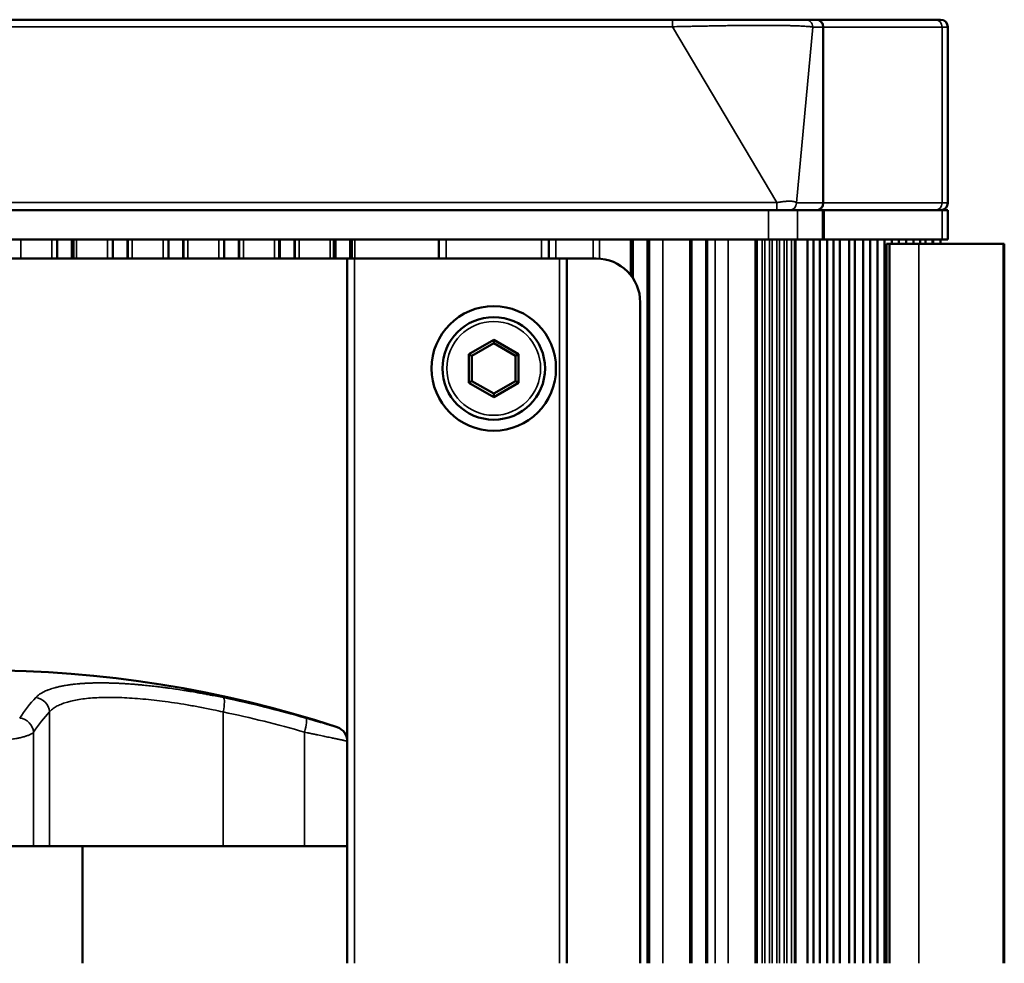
# Paper-space layout 'Sheet_1' of a CAD drawing. Header units: millimetres. Extents: x 0 to 118, y 0 to 118.
# Tile 159 of 206: x 60.88 to 63.53, y 44.25 to 46.79. Entities that reach past the tile are written whole.
import ezdxf

# ---------------------------------------------------------------- set-up
doc = ezdxf.new("R2010")
doc.units = ezdxf.units.MM
doc.layers.add('Visible (ANSI)', color=7, linetype='Continuous', lineweight=50)
doc.layers.add('Visible Narrow (ANSI)', color=7, linetype='Continuous', lineweight=35)

psp = doc.layouts.new('Sheet_1')

# ---------------------------------------------------------------- linework, layer by layer
at = {"layer": 'Visible (ANSI)'}
for p, q in [((58.94361, 46.78555), (62.63619, 46.78555)), ((63.0211, 46.78555), (62.99345, 46.78555)), ((63.0211, 46.78555), (63.02289, 46.78555)), ((63.34148, 46.78555), (63.02289, 46.78555)), ((63.34148, 46.78555), (63.35653, 46.78555)), ((63.37621, 46.76587), (63.37621, 46.29343)), ((58.66104, 46.27374), (62.89454, 46.27374)), ((62.89454, 46.27374), (62.97249, 46.27374)), ((63.03913, 46.27374), (62.97249, 46.27374)), ((63.03913, 46.27374), (63.04371, 46.27374)), ((63.36101, 46.27374), (63.04371, 46.27374)), ((63.36101, 46.27374), (63.37621, 46.27374)), ((63.37621, 46.27374), (63.37621, 46.195)), ((58.66104, 46.195), (62.89454, 46.195)), ((60.98233, 46.195), (60.98234, 46.14382)), ((60.98251, 46.14382), (60.98251, 46.195)), ((61.02188, 46.14382), (61.02188, 46.195)), ((61.02236, 46.195), (61.02236, 46.14382)), ((61.0224, 46.14382), (61.0224, 46.195)), ((61.02632, 46.14382), (61.02632, 46.195)), ((61.02656, 46.14382), (61.02656, 46.195)), ((61.13194, 46.195), (61.13194, 46.14382)), ((61.13212, 46.14382), (61.13212, 46.195)), ((61.17149, 46.14382), (61.17149, 46.195)), ((61.17197, 46.195), (61.17197, 46.14382)), ((61.17201, 46.14382), (61.17201, 46.195)), ((61.28155, 46.195), (61.28155, 46.14382)), ((61.28172, 46.14382), (61.28172, 46.195)), ((61.32109, 46.14382), (61.32109, 46.195)), ((61.32158, 46.195), (61.32158, 46.14382)), ((61.32161, 46.14382), (61.32162, 46.195)), ((61.43115, 46.195), (61.43116, 46.14382)), ((61.43133, 46.14382), (61.43133, 46.195)), ((61.4707, 46.14382), (61.4707, 46.195)), ((61.47118, 46.195), (61.47118, 46.14382)), ((61.47122, 46.14382), (61.47122, 46.195)), ((61.57897, 46.195), (61.57897, 46.14382)), ((61.58076, 46.195), (61.58076, 46.14382)), ((61.58094, 46.14382), (61.58094, 46.195)), ((61.62031, 46.14382), (61.62031, 46.195)), ((61.62047, 46.14382), (61.62047, 46.195)), ((61.62083, 46.14382), (61.62083, 46.195)), ((61.72598, 46.195), (61.72598, 46.14382)), ((61.72621, 46.195), (61.72621, 46.14382)), ((61.72645, 46.195), (61.72645, 46.14382)), ((61.72669, 46.195), (61.72669, 46.14382)), ((61.72692, 46.195), (61.72692, 46.14382)), ((61.72716, 46.195), (61.72716, 46.14382)), ((61.72739, 46.195), (61.72739, 46.14382)), ((61.72763, 46.195), (61.72763, 46.14382)), ((61.72787, 46.195), (61.72787, 46.14382)), ((61.7281, 46.195), (61.7281, 46.14382)), ((61.72834, 46.195), (61.72834, 46.14382)), ((61.72857, 46.195), (61.72857, 46.14382)), ((61.72881, 46.195), (61.72881, 46.14382)), ((61.72905, 46.195), (61.72905, 46.14382)), ((61.72928, 46.195), (61.72928, 46.14382)), ((61.73054, 46.14382), (61.73054, 46.195)), ((61.76991, 46.14382), (61.76991, 46.195)), ((61.77039, 46.14382), (61.77039, 46.195)), ((61.77152, 46.195), (61.77152, 46.14382)), ((61.77175, 46.195), (61.77175, 46.14382)), ((61.77199, 46.195), (61.77199, 46.14382)), ((61.77222, 46.195), (61.77222, 46.14382)), ((61.77246, 46.195), (61.77246, 46.14382)), ((61.7727, 46.195), (61.7727, 46.14382)), ((61.77293, 46.195), (61.77293, 46.14382)), ((61.77317, 46.195), (61.77317, 46.14382)), ((61.77341, 46.195), (61.77341, 46.14382)), ((61.77364, 46.195), (61.77364, 46.14382)), ((61.77388, 46.195), (61.77388, 46.14382)), ((61.77412, 46.195), (61.77412, 46.14382)), ((61.77435, 46.195), (61.77435, 46.14382)), ((61.77459, 46.195), (61.77459, 46.14382)), ((62.0081, 46.14382), (62.0081, 46.195)), ((62.30338, 46.195), (62.30338, 46.14382)), ((62.52508, 46.195), (62.52508, 46.09756)), ((62.52531, 46.195), (62.52531, 46.09725)), ((62.52555, 46.195), (62.52555, 46.09693)), ((62.52579, 46.195), (62.52579, 46.09662)), ((62.52602, 46.195), (62.52602, 46.09631)), ((62.52626, 46.195), (62.52626, 46.09599)), ((62.5265, 46.195), (62.5265, 46.09567)), ((62.52673, 46.195), (62.52673, 46.09534)), ((62.52697, 46.195), (62.52697, 46.09502)), ((62.5272, 46.195), (62.5272, 46.09469)), ((62.52744, 46.195), (62.52744, 46.09436)), ((62.52768, 46.195), (62.52768, 46.09403)), ((62.52791, 46.195), (62.52791, 46.0937)), ((62.52815, 46.195), (62.52815, 46.09336)), ((62.52927, 46.195), (62.52927, 46.09173)), ((62.52976, 46.195), (62.52976, 46.091)), ((62.56913, 46.195), (62.56913, 44.25012)), ((62.57038, 46.195), (62.57038, 44.25012)), ((62.57061, 46.195), (62.57061, 44.25012)), ((62.57085, 46.195), (62.57085, 44.25012)), ((62.57109, 46.195), (62.57109, 44.25012)), ((62.57133, 46.195), (62.57133, 44.25012)), ((62.57156, 46.195), (62.57156, 44.25012)), ((62.5718, 46.195), (62.5718, 44.25012)), ((62.57203, 46.195), (62.57203, 44.25012)), ((62.57227, 46.195), (62.57227, 44.25012)), ((62.57251, 46.195), (62.57251, 44.25012)), ((62.57274, 46.195), (62.57274, 44.25012)), ((62.57298, 46.195), (62.57298, 44.25012)), ((62.57321, 46.195), (62.57321, 44.25012)), ((62.57345, 46.195), (62.57345, 44.25012)), ((62.57369, 46.195), (62.57369, 44.25012)), ((62.68327, 46.195), (62.68327, 44.25012)), ((62.6835, 46.195), (62.6835, 44.25012)), ((62.68374, 46.195), (62.68374, 44.25012)), ((62.68398, 46.195), (62.68398, 44.25012)), ((62.68421, 46.195), (62.68421, 44.25012)), ((62.68445, 46.195), (62.68445, 44.25012)), ((62.68468, 46.195), (62.68468, 44.25012)), ((62.68492, 46.195), (62.68492, 44.25012)), ((62.68516, 46.195), (62.68516, 44.25012)), ((62.68539, 46.195), (62.68539, 44.25012)), ((62.68563, 46.195), (62.68563, 44.25012)), ((62.68675, 46.195), (62.68675, 44.25012)), ((62.68724, 46.195), (62.68724, 44.25012)), ((62.72661, 46.195), (62.72661, 44.25012)), ((62.72786, 46.195), (62.72786, 44.25012)), ((62.72809, 46.195), (62.72809, 44.25012)), ((62.72833, 46.195), (62.72833, 44.25012)), ((62.72857, 46.195), (62.72857, 44.25012)), ((62.72881, 46.195), (62.72881, 44.25012)), ((62.72904, 46.195), (62.72904, 44.25012)), ((62.72928, 46.195), (62.72928, 44.25012)), ((62.72952, 46.195), (62.72952, 44.25012)), ((62.72975, 46.195), (62.72975, 44.25012)), ((62.85923, 44.25012), (62.85923, 46.195)), ((62.86282, 44.25012), (62.86282, 46.195)), ((62.97249, 46.195), (62.89454, 46.195)), ((62.97249, 46.195), (63.03913, 46.195)), ((62.99858, 44.25012), (62.99858, 46.195)), ((63.0155, 44.25012), (63.0155, 46.195)), ((63.03242, 44.25012), (63.03242, 46.195)), ((63.04371, 46.195), (63.03913, 46.195)), ((63.04371, 46.195), (63.36101, 46.195)), ((63.05176, 44.25012), (63.05176, 46.195)), ((63.06868, 44.25012), (63.06868, 46.195)), ((63.08558, 44.25012), (63.08558, 46.195)), ((63.11068, 44.25012), (63.11068, 46.195)), ((63.1264, 44.25012), (63.1264, 46.195)), ((63.14841, 44.25012), (63.14841, 46.195)), ((63.16767, 44.25012), (63.16767, 46.195)), ((63.18701, 44.25012), (63.18701, 46.195)), ((63.20618, 44.25012), (63.20618, 46.195)), ((63.21107, 46.18319), (63.21942, 46.18319)), ((63.21107, 44.25012), (63.21107, 46.18319)), ((63.21942, 46.18319), (63.29787, 46.18319)), ((63.21942, 44.25012), (63.21942, 46.18319)), ((63.22543, 46.18319), (63.22543, 46.195)), ((63.24468, 46.18319), (63.24468, 46.195)), ((63.26433, 46.18319), (63.26433, 46.195)), ((63.28398, 46.18319), (63.28398, 46.195)), ((63.52506, 46.18319), (63.29787, 46.18319)), ((63.30205, 46.18319), (63.30205, 46.195)), ((63.31579, 46.18319), (63.31579, 46.195)), ((63.33495, 46.18319), (63.33495, 46.195)), ((63.33645, 46.18319), (63.33645, 46.195)), ((63.35653, 46.18319), (63.35653, 46.195)), ((63.37621, 46.195), (63.36101, 46.195)), ((63.52506, 46.18319), (63.52799, 46.18319)), ((63.52799, 46.18319), (63.52799, 44.25012)), ((61.76204, 46.14382), (59.79354, 46.14382)), ((61.76204, 46.14382), (61.78172, 46.14382)), ((61.76204, 44.84703), (61.76204, 46.14382)), ((62.33291, 46.14382), (61.78172, 46.14382)), ((62.33291, 46.14382), (62.35259, 46.14382)), ((62.43133, 46.14382), (62.35259, 46.14382)), ((62.35259, 46.14382), (62.35259, 44.25012)), ((62.54944, 44.25012), (62.54944, 46.02571)), ((62.15574, 45.92535), (62.08922, 45.88695)), ((62.15574, 45.91626), (62.0971, 45.8824)), ((62.22226, 45.88695), (62.15574, 45.92535)), ((62.15574, 45.92535), (62.15574, 45.91626)), ((62.21438, 45.8824), (62.15574, 45.91626)), ((62.08922, 45.88695), (62.08922, 45.81014)), ((62.08922, 45.88695), (62.0971, 45.8824)), ((62.0971, 45.8824), (62.0971, 45.81469)), ((62.22226, 45.88695), (62.21438, 45.8824)), ((62.21438, 45.81469), (62.21438, 45.8824)), ((62.22226, 45.81014), (62.22226, 45.88695)), ((62.08922, 45.81014), (62.0971, 45.81469)), ((62.08922, 45.81014), (62.15574, 45.77174)), ((62.0971, 45.81469), (62.15574, 45.78083)), ((62.15574, 45.78083), (62.21438, 45.81469)), ((62.15574, 45.77174), (62.22226, 45.81014)), ((62.22226, 45.81014), (62.21438, 45.81469)), ((62.15574, 45.77174), (62.15574, 45.78083)), ((61.76204, 44.84703), (61.76204, 44.56508)), ((60.91893, 44.56508), (60.78012, 44.56508)), ((60.91893, 44.56508), (60.96138, 44.56508)), ((60.96138, 44.56508), (61.4286, 44.56508)), ((61.05055, 44.25012), (61.05055, 44.56508)), ((61.4286, 44.56508), (61.64731, 44.56508)), ((61.76204, 44.56508), (61.64731, 44.56508)), ((61.76204, 44.25012), (61.76204, 44.56508)), ((61.76204, 44.56508), (61.76204, 44.56508))]:
    psp.add_line(p, q, dxfattribs=at)
for radius in [0.16732, 0.1378]:
    psp.add_circle((62.15574, 45.84855), radius, dxfattribs=at)
for centre, radius, start, end in [((63.35653, 46.76587), 0.01969, 0, 90), ((63.35653, 46.29343), 0.01969, 270, 0), ((62.43133, 46.02571), 0.11811, 0, 90), ((60.77779, 41.96867), 3.06885, 71.82648, 108.17352), ((61.72267, 44.84703), 0.03937, 0, 71.82648)]:
    psp.add_arc(centre, radius, start, end, dxfattribs=at)
psp.add_open_spline([(62.99345, 46.78555), (62.99194, 46.78555), (62.9901, 46.78555), (62.98553, 46.78555), (62.98272, 46.78555), (62.97585, 46.78555), (62.97168, 46.78555), (62.96375, 46.78555), (62.96032, 46.78555), (62.95408, 46.78555), (62.95142, 46.78555), (62.94278, 46.78555), (62.93636, 46.78555), (62.92734, 46.78555), (62.92524, 46.78555), (62.92288, 46.78555), (62.92265, 46.78555), (62.91283, 46.78555), (62.90228, 46.78555), (62.88938, 46.78555), (62.88791, 46.78555), (62.88403, 46.78555), (62.88161, 46.78555), (62.86931, 46.78555), (62.85891, 46.78555), (62.84626, 46.78555), (62.84448, 46.78555), (62.83723, 46.78555), (62.83166, 46.78555), (62.81682, 46.78555), (62.80737, 46.78555), (62.78738, 46.78555), (62.7768, 46.78555), (62.76121, 46.78555), (62.75633, 46.78555), (62.73563, 46.78555), (62.7195, 46.78555), (62.7015, 46.78555), (62.69979, 46.78555), (62.68027, 46.78555), (62.66227, 46.78555), (62.64157, 46.78555), (62.63888, 46.78555), (62.63619, 46.78555)], degree=3, knots=[0.00000004, 0.00000004, 0.00000004, 0.00000004, 0.06063935, 0.06063935, 0.12705172, 0.12705172, 0.20084857, 0.20084857, 0.25, 0.25, 0.28370271, 0.28370271, 0.35431869, 0.35431869, 0.375, 0.375, 0.37718303, 0.37718303, 0.46934537, 0.46934537, 0.48111036, 0.48111036, 0.5, 0.5, 0.57544157, 0.57544157, 0.58770338, 0.58770338, 0.625, 0.625, 0.68538178, 0.68538178, 0.75, 0.75, 0.7790932, 0.7790932, 0.87273145, 0.87273145, 0.88255863, 0.88255863, 0.98473627, 0.98473627, 1, 1, 1, 1], dxfattribs=at)
at = {"layer": 'Visible Narrow (ANSI)'}
for p, q in [((62.63619, 46.76656), (58.94361, 46.76656)), ((62.63619, 46.78555), (62.63619, 46.76656)), ((62.63619, 46.76656), (62.91668, 46.29411)), ((62.96957, 46.29343), (63.01294, 46.76587)), ((63.04059, 46.76587), (63.01294, 46.76587)), ((63.04059, 46.76587), (63.04242, 46.76587)), ((63.04059, 46.29343), (63.04059, 46.76587)), ((63.04242, 46.76587), (63.04242, 46.29343)), ((63.36101, 46.76587), (63.04242, 46.76587)), ((63.36101, 46.76587), (63.37621, 46.76587)), ((63.36101, 46.29343), (63.36101, 46.76587)), ((58.64057, 46.29411), (62.91668, 46.29411)), ((62.91668, 46.29411), (62.91668, 46.27374)), ((62.96957, 46.29343), (63.04059, 46.29343)), ((63.04242, 46.29343), (63.04059, 46.29343)), ((63.04242, 46.29343), (63.36101, 46.29343)), ((63.37621, 46.29343), (63.36101, 46.29343)), ((62.89454, 46.195), (62.89454, 46.27374)), ((62.97249, 46.27374), (62.97249, 46.195)), ((63.03913, 46.195), (63.03913, 46.27374)), ((63.04371, 46.27374), (63.04371, 46.195)), ((63.36101, 46.195), (63.36101, 46.27374)), ((60.88451, 46.195), (60.88451, 46.14382)), ((60.96841, 46.14382), (60.96841, 46.195)), ((61.03411, 46.195), (61.03411, 46.14382)), ((61.11802, 46.14382), (61.11802, 46.195)), ((61.18372, 46.195), (61.18372, 46.14382)), ((61.26762, 46.14382), (61.26762, 46.195)), ((61.33332, 46.195), (61.33332, 46.14382)), ((61.41723, 46.14382), (61.41723, 46.195)), ((61.48293, 46.195), (61.48293, 46.14382)), ((61.56684, 46.14382), (61.56684, 46.195)), ((61.63254, 46.195), (61.63254, 46.14382)), ((61.71644, 46.14382), (61.71644, 46.195)), ((61.78214, 46.195), (61.78214, 46.14382)), ((62.02779, 46.195), (62.02779, 46.14382)), ((62.28369, 46.14382), (62.28369, 46.195)), ((62.32306, 46.195), (62.32306, 46.14382)), ((62.42283, 46.14382), (62.42283, 46.195)), ((62.4399, 46.195), (62.4399, 46.14351)), ((62.52312, 46.10004), (62.52312, 46.195)), ((62.60977, 46.195), (62.60977, 44.25012)), ((62.75113, 46.195), (62.75113, 44.25012)), ((62.78574, 44.25012), (62.78574, 46.195)), ((62.87705, 44.25012), (62.87705, 46.195)), ((62.884, 46.195), (62.884, 44.25012)), ((62.89691, 44.25012), (62.89691, 46.195)), ((62.90385, 46.195), (62.90385, 44.25012)), ((62.91648, 44.25012), (62.91648, 46.195)), ((62.92343, 46.195), (62.92343, 44.25012)), ((62.93627, 44.25012), (62.93627, 46.195)), ((62.94323, 46.195), (62.94323, 44.25012)), ((62.9558, 44.25012), (62.9558, 46.195)), ((62.96387, 46.195), (62.96387, 44.25012)), ((62.96754, 44.25012), (62.96754, 46.195)), ((63.29787, 46.18319), (63.29787, 44.25012)), ((63.52506, 44.25012), (63.52506, 46.18319)), ((61.78172, 46.14382), (61.78172, 44.25012)), ((62.33291, 44.25012), (62.33291, 46.14382)), ((60.96138, 44.56508), (60.96138, 44.92551)), ((61.4286, 44.92551), (61.4286, 44.56508)), ((61.73495, 44.88444), (61.73495, 44.88444)), ((60.91893, 44.87111), (60.91893, 44.56508)), ((61.64731, 44.56508), (61.64731, 44.87111)), ((61.76204, 44.56508), (61.76204, 44.84703)), ((61.76204, 44.84703), (61.76204, 44.84703))]:
    psp.add_line(p, q, dxfattribs=at)
psp.add_circle((62.15574, 45.84855), 0.12598, dxfattribs=at)
for centre, major_axis, ratio, start_param, end_param in [((62.99345, 46.76587), (0, 0.01969), 0.9899495, 4.7123888, 6.2831853), ((63.0211, 46.76587), (0, 0.01969), 0.9899495, 4.712389, 6.2831853), ((63.02289, 46.76587), (0, 0.01969), 0.9922779, 4.712389, 6.2831853), ((63.34148, 46.76587), (0, 0.01969), 0.9922779, 4.712389, 6.2831853), ((62.95008, 46.29343), (0, -0.01969), 0.9899495, 0, 1.5707963), ((63.0211, 46.29343), (0, -0.01969), 0.9899495, 0, 1.5707963), ((63.02289, 46.29343), (0, -0.01969), 0.9922779, 0, 1.5707963), ((63.34148, 46.29343), (0, -0.01969), 0.9922779, 0, 1.5707963), ((61.04117, 41.96867), (0, 3.0571), 0.1905272, 0.2014699, 0.2774819), ((60.92273, 44.92551), (-0.02879, 0.02686), 0.9618259, 3.9117019, 5.3949611), ((61.42109, 44.92551), (0.00802, 0.03854), 0.1866735, 4.7512073, 6.2344665), ((60.82891, 41.96867), (0, 3.0571), 0.9816819, 6.0057034, 6.0817155), ((61.07644, 41.96867), (0, 3.01788), 0.1905272, 0.2014699, 0.2774819), ((60.83575, 41.96867), (0, 3.01788), 0.9816819, 6.0057034, 6.0817155), ((60.88028, 44.87111), (0.03272, -0.02189), 0.9441309, 0.6164071, 2.0996663), ((61.63981, 44.87111), (0.01097, 0.03781), 0.1832392, 4.7655049, 6.2487641), ((61.72267, 44.84703), (0, 0.03937), 0.9999972, 4.712389, 5.9659976)]:
    psp.add_ellipse(centre, major_axis=major_axis, ratio=ratio, start_param=start_param, end_param=end_param, dxfattribs=at)
for points, knots in [([(63.01294, 46.76587), (63.01182, 46.76605), (63.01056, 46.76624), (63.00852, 46.76649), (63.00786, 46.76657), (63.0059, 46.76679), (63.00454, 46.76693), (63.00158, 46.7672), (62.99999, 46.76734), (62.99637, 46.76762), (62.99431, 46.76777), (62.99119, 46.76797), (62.99022, 46.76803), (62.98789, 46.76817), (62.9865, 46.76824), (62.98273, 46.76845), (62.98028, 46.76857), (62.97585, 46.76877), (62.97393, 46.76885), (62.96993, 46.76901), (62.96786, 46.76908), (62.96281, 46.76926), (62.95978, 46.76935), (62.955, 46.76949), (62.95331, 46.76953), (62.94834, 46.76966), (62.94499, 46.76974), (62.94035, 46.76983), (62.93915, 46.76985), (62.93485, 46.76993), (62.93169, 46.76999), (62.92493, 46.77008), (62.92133, 46.77013), (62.91393, 46.7702), (62.91015, 46.77024), (62.90508, 46.77027), (62.90387, 46.77028), (62.90167, 46.77029), (62.90068, 46.7703), (62.89561, 46.77032), (62.89144, 46.77034), (62.88292, 46.77035), (62.87857, 46.77035), (62.86974, 46.77034), (62.86526, 46.77032), (62.85824, 46.77029), (62.85576, 46.77028), (62.84983, 46.77025), (62.84635, 46.77023), (62.83791, 46.77016), (62.8329, 46.77012), (62.82273, 46.77002), (62.81757, 46.76996), (62.81105, 46.76989), (62.80979, 46.76987), (62.80756, 46.76984), (62.8066, 46.76983), (62.80009, 46.76975), (62.79445, 46.76967), (62.78293, 46.7695), (62.77705, 46.76941), (62.76638, 46.76924), (62.76162, 46.76916), (62.75083, 46.76897), (62.74475, 46.76886), (62.73575, 46.76869), (62.73293, 46.76863), (62.72383, 46.76846), (62.71744, 46.76833), (62.70758, 46.76813), (62.7042, 46.76806), (62.69568, 46.76788), (62.69049, 46.76777), (62.67826, 46.7675), (62.67115, 46.76735), (62.65698, 46.76703), (62.64993, 46.76687), (62.64058, 46.76666), (62.63839, 46.76661), (62.63619, 46.76656)], [0.00000003, 0.00000003, 0.00000003, 0.00000003, 0.0337794, 0.0337794, 0.04887152, 0.04887152, 0.07692308, 0.07692308, 0.10585019, 0.10585019, 0.13924016, 0.13924016, 0.15384615, 0.15384615, 0.17368579, 0.17368579, 0.20658751, 0.20658751, 0.23076923, 0.23076923, 0.25545371, 0.25545371, 0.28956852, 0.28956852, 0.30769231, 0.30769231, 0.34225342, 0.34225342, 0.35419211, 0.35419211, 0.38461538, 0.38461538, 0.41784444, 0.41784444, 0.45116042, 0.45116042, 0.46153846, 0.46153846, 0.4698683, 0.4698683, 0.50416492, 0.50416492, 0.53846154, 0.53846154, 0.57234177, 0.57234177, 0.59051627, 0.59051627, 0.61538462, 0.61538462, 0.64993351, 0.64993351, 0.68416565, 0.68416565, 0.69230769, 0.69230769, 0.69851443, 0.69851443, 0.7338726, 0.7338726, 0.76923077, 0.76923077, 0.79680062, 0.79680062, 0.83084292, 0.83084292, 0.84615385, 0.84615385, 0.87987768, 0.87987768, 0.89717909, 0.89717909, 0.92307692, 0.92307692, 0.95735104, 0.95735104, 0.99007194, 0.99007194, 1, 1, 1, 1]), ([(62.91668, 46.29411), (62.91838, 46.29442), (62.92005, 46.29471), (62.92168, 46.29498), (62.92302, 46.2952), (62.92433, 46.29542), (62.92562, 46.29562), (62.92592, 46.29566), (62.92622, 46.29571), (62.92651, 46.29575), (62.9281, 46.29599), (62.92964, 46.29621), (62.93114, 46.29641), (62.93142, 46.29645), (62.9317, 46.29649), (62.93198, 46.29652), (62.93255, 46.2966), (62.93311, 46.29667), (62.93367, 46.29674), (62.93415, 46.2968), (62.93463, 46.29685), (62.9351, 46.29691), (62.93614, 46.29702), (62.93715, 46.29713), (62.93814, 46.29723), (62.93914, 46.29733), (62.94012, 46.29742), (62.94109, 46.29749), (62.94205, 46.29757), (62.943, 46.29764), (62.94394, 46.2977), (62.94426, 46.29772), (62.94457, 46.29773), (62.94489, 46.29775), (62.94623, 46.29782), (62.94756, 46.29787), (62.94887, 46.29789), (62.94919, 46.2979), (62.94952, 46.2979), (62.94984, 46.2979), (62.95133, 46.29791), (62.95279, 46.29789), (62.9542, 46.29783), (62.9548, 46.2978), (62.9554, 46.29777), (62.95598, 46.29773), (62.95615, 46.29771), (62.95632, 46.2977), (62.95649, 46.29769), (62.95722, 46.29763), (62.95793, 46.29756), (62.95861, 46.29748), (62.9593, 46.2974), (62.95996, 46.29731), (62.96059, 46.2972), (62.96097, 46.29714), (62.96135, 46.29707), (62.96172, 46.297), (62.96195, 46.29696), (62.96217, 46.29691), (62.96239, 46.29686), (62.96297, 46.29673), (62.96351, 46.2966), (62.96401, 46.29646), (62.96448, 46.29632), (62.96492, 46.29618), (62.96533, 46.29604), (62.96546, 46.296), (62.96559, 46.29595), (62.96572, 46.2959), (62.96613, 46.29575), (62.96651, 46.29559), (62.96686, 46.29542), (62.96733, 46.2952), (62.96774, 46.29497), (62.9681, 46.29474), (62.96847, 46.2945), (62.96878, 46.29425), (62.96905, 46.294), (62.96925, 46.29381), (62.96942, 46.29362), (62.96957, 46.29343)], [0, 0, 0, 0, 0.06210981, 0.06210981, 0.06210981, 0.11296224, 0.11296224, 0.11296224, 0.12474202, 0.12474202, 0.12474202, 0.18812151, 0.18812151, 0.18812151, 0.2, 0.2, 0.2, 0.22451088, 0.22451088, 0.22451088, 0.24578093, 0.24578093, 0.24578093, 0.29217378, 0.29217378, 0.29217378, 0.33858441, 0.33858441, 0.33858441, 0.38455056, 0.38455056, 0.38455056, 0.4, 0.4, 0.4, 0.46579938, 0.46579938, 0.46579938, 0.48219662, 0.48219662, 0.48219662, 0.55811495, 0.55811495, 0.55811495, 0.59057837, 0.59057837, 0.59057837, 0.6, 0.6, 0.6, 0.64085397, 0.64085397, 0.64085397, 0.68133356, 0.68133356, 0.68133356, 0.70610298, 0.70610298, 0.70610298, 0.72174006, 0.72174006, 0.72174006, 0.76234166, 0.76234166, 0.76234166, 0.8, 0.8, 0.8, 0.81197381, 0.81197381, 0.81197381, 0.85209319, 0.85209319, 0.85209319, 0.90515247, 0.90515247, 0.90515247, 0.95941817, 0.95941817, 0.95941817, 0.99999999, 0.99999999, 0.99999999, 0.99999999]), ([(61.42945, 44.96394), (61.42339, 44.9652), (61.41748, 44.9664), (61.41172, 44.96756), (61.40582, 44.96874), (61.40007, 44.96987), (61.39448, 44.97094), (61.39346, 44.97114), (61.39244, 44.97133), (61.39143, 44.97153), (61.38846, 44.97209), (61.38553, 44.97265), (61.38265, 44.97319), (61.37777, 44.9741), (61.37303, 44.97497), (61.36839, 44.9758), (61.36476, 44.97646), (61.3612, 44.97709), (61.35771, 44.9777), (61.35153, 44.97879), (61.34554, 44.97981), (61.33973, 44.98078), (61.33855, 44.98097), (61.33737, 44.98117), (61.33621, 44.98136), (61.33327, 44.98185), (61.33037, 44.98232), (61.32752, 44.98277), (61.32102, 44.98382), (61.31473, 44.9848), (61.30861, 44.98572), (61.30573, 44.98616), (61.30289, 44.98658), (61.30009, 44.98699), (61.29335, 44.98798), (61.28682, 44.9889), (61.28046, 44.98977), (61.27855, 44.99003), (61.27665, 44.99028), (61.27477, 44.99053), (61.27146, 44.99097), (61.26819, 44.9914), (61.26496, 44.99181), (61.26235, 44.99214), (61.25976, 44.99247), (61.2572, 44.99278), (61.25515, 44.99303), (61.25311, 44.99328), (61.25109, 44.99352), (61.24515, 44.99423), (61.23933, 44.9949), (61.23362, 44.99552), (61.23322, 44.99556), (61.23282, 44.99561), (61.23243, 44.99565), (61.23117, 44.99578), (61.22991, 44.99592), (61.22866, 44.99605), (61.22284, 44.99667), (61.21711, 44.99724), (61.21145, 44.99778), (61.21002, 44.99792), (61.20859, 44.99805), (61.20717, 44.99818), (61.20522, 44.99836), (61.20328, 44.99853), (61.20135, 44.9987), (61.19809, 44.99899), (61.19486, 44.99926), (61.19165, 44.99952), (61.18989, 44.99967), (61.18813, 44.99981), (61.18638, 44.99994), (61.18176, 45.0003), (61.17719, 45.00063), (61.17266, 45.00094), (61.17218, 45.00097), (61.17171, 45.001), (61.17123, 45.00103), (61.16955, 45.00114), (61.16788, 45.00125), (61.16621, 45.00135), (61.16177, 45.00163), (61.15737, 45.00188), (61.15301, 45.0021), (61.15108, 45.0022), (61.14915, 45.0023), (61.14724, 45.00239), (61.14702, 45.0024), (61.1468, 45.00241), (61.14658, 45.00242), (61.14199, 45.00263), (61.13744, 45.00281), (61.13294, 45.00296), (61.13111, 45.00302), (61.12929, 45.00308), (61.12748, 45.00313), (61.12677, 45.00315), (61.12605, 45.00317), (61.12535, 45.00319), (61.12196, 45.00328), (61.1186, 45.00336), (61.11528, 45.00341), (61.11315, 45.00345), (61.11103, 45.00347), (61.10893, 45.0035), (61.10789, 45.00351), (61.10685, 45.00351), (61.10581, 45.00352), (61.10292, 45.00354), (61.10005, 45.00355), (61.09721, 45.00354), (61.09513, 45.00353), (61.09307, 45.00352), (61.09103, 45.0035), (61.0898, 45.00348), (61.08857, 45.00347), (61.08736, 45.00345), (61.08465, 45.00341), (61.08198, 45.00336), (61.07933, 45.00329), (61.0775, 45.00325), (61.07568, 45.0032), (61.07388, 45.00314), (61.07262, 45.0031), (61.07137, 45.00305), (61.07012, 45.00301), (61.06786, 45.00292), (61.06562, 45.00283), (61.0634, 45.00272), (61.06143, 45.00263), (61.05948, 45.00253), (61.05755, 45.00242), (61.0565, 45.00236), (61.05546, 45.0023), (61.05443, 45.00224), (61.05172, 45.00207), (61.04905, 45.00189), (61.04642, 45.0017), (61.04496, 45.00159), (61.04352, 45.00148), (61.04208, 45.00136), (61.04138, 45.0013), (61.04068, 45.00124), (61.03998, 45.00118), (61.03711, 45.00093), (61.03428, 45.00067), (61.0315, 45.00038), (61.03014, 45.00024), (61.02879, 45.0001), (61.02744, 44.99995), (61.02709, 44.99991), (61.02674, 44.99987), (61.02639, 44.99983), (61.02298, 44.99944), (61.01964, 44.99903), (61.01637, 44.99858), (61.01543, 44.99845), (61.0145, 44.99832), (61.01358, 44.99819), (61.00973, 44.99764), (61.00597, 44.99704), (61.00228, 44.9964), (61.00197, 44.99634), (61.00166, 44.99629), (61.00135, 44.99623), (61.00103, 44.99618), (61.00072, 44.99612), (61.0004, 44.99606), (60.99698, 44.99544), (60.99362, 44.99478), (60.99032, 44.99407), (60.99021, 44.99405), (60.99009, 44.99402), (60.98998, 44.994), (60.98927, 44.99385), (60.98856, 44.99369), (60.98786, 44.99353), (60.98496, 44.99288), (60.98211, 44.9922), (60.97931, 44.99147), (60.9792, 44.99144), (60.9791, 44.99141), (60.979, 44.99138), (60.97795, 44.99111), (60.97691, 44.99083), (60.97587, 44.99054), (60.97357, 44.98991), (60.97129, 44.98924), (60.96904, 44.98853), (60.96849, 44.98836), (60.96795, 44.98819), (60.96741, 44.98801), (60.9664, 44.98769), (60.96539, 44.98735), (60.96439, 44.98701), (60.96257, 44.98638), (60.96077, 44.98573), (60.95898, 44.98505), (60.95803, 44.98469), (60.95709, 44.98432), (60.95616, 44.98394), (60.95523, 44.98357), (60.95432, 44.98319), (60.95341, 44.9828), (60.95207, 44.98223), (60.95075, 44.98163), (60.94944, 44.98102), (60.94853, 44.98059), (60.94762, 44.98015), (60.94672, 44.9797), (60.94546, 44.97907), (60.94422, 44.97842), (60.94299, 44.97774), (60.94216, 44.97729), (60.94134, 44.97682), (60.94052, 44.97634), (60.9393, 44.97562), (60.9381, 44.97488), (60.93692, 44.97411), (60.93568, 44.9733), (60.93446, 44.97245), (60.93327, 44.97157), (60.93291, 44.97131), (60.93255, 44.97103), (60.93219, 44.97076), (60.93117, 44.96998), (60.93017, 44.96917), (60.9292, 44.96833), (60.92792, 44.96723), (60.92668, 44.96608), (60.9255, 44.96487), (60.9252, 44.96456), (60.9249, 44.96425), (60.92461, 44.96394)], [0, 0, 0, 0, 0.01673707, 0.01673707, 0.01673707, 0.03390279, 0.03390279, 0.03390279, 0.03703704, 0.03703704, 0.03703704, 0.04627023, 0.04627023, 0.04627023, 0.06186381, 0.06186381, 0.06186381, 0.07407407, 0.07407407, 0.07407407, 0.09567405, 0.09567405, 0.09567405, 0.10006278, 0.10006278, 0.10006278, 0.11111111, 0.11111111, 0.11111111, 0.13628964, 0.13628964, 0.13628964, 0.14814815, 0.14814815, 0.14814815, 0.17662871, 0.17662871, 0.17662871, 0.18518519, 0.18518519, 0.18518519, 0.20025604, 0.20025604, 0.20025604, 0.21245836, 0.21245836, 0.21245836, 0.22222222, 0.22222222, 0.22222222, 0.25093175, 0.25093175, 0.25093175, 0.25292506, 0.25292506, 0.25292506, 0.25925926, 0.25925926, 0.25925926, 0.28880159, 0.28880159, 0.28880159, 0.2962963, 0.2962963, 0.2962963, 0.30654814, 0.30654814, 0.30654814, 0.32384445, 0.32384445, 0.32384445, 0.33333333, 0.33333333, 0.33333333, 0.35842565, 0.35842565, 0.35842565, 0.36105913, 0.36105913, 0.36105913, 0.37037037, 0.37037037, 0.37037037, 0.3951644, 0.3951644, 0.3951644, 0.40614839, 0.40614839, 0.40614839, 0.40740741, 0.40740741, 0.40740741, 0.43373571, 0.43373571, 0.43373571, 0.44444444, 0.44444444, 0.44444444, 0.44864109, 0.44864109, 0.44864109, 0.4686742, 0.4686742, 0.4686742, 0.48148148, 0.48148148, 0.48148148, 0.48783541, 0.48783541, 0.48783541, 0.50556611, 0.50556611, 0.50556611, 0.51851852, 0.51851852, 0.51851852, 0.52630611, 0.52630611, 0.52630611, 0.54358802, 0.54358802, 0.54358802, 0.55555556, 0.55555556, 0.55555556, 0.56389933, 0.56389933, 0.56389933, 0.57909145, 0.57909145, 0.57909145, 0.59259259, 0.59259259, 0.59259259, 0.59990189, 0.59990189, 0.59990189, 0.61904876, 0.61904876, 0.61904876, 0.62962963, 0.62962963, 0.62962963, 0.63484135, 0.63484135, 0.63484135, 0.65619173, 0.65619173, 0.65619173, 0.66666667, 0.66666667, 0.66666667, 0.66942577, 0.66942577, 0.66942577, 0.69609344, 0.69609344, 0.69609344, 0.7037037, 0.7037037, 0.7037037, 0.73533871, 0.73533871, 0.73533871, 0.73803145, 0.73803145, 0.73803145, 0.74074074, 0.74074074, 0.74074074, 0.77037764, 0.77037764, 0.77037764, 0.77141213, 0.77141213, 0.77141213, 0.77777778, 0.77777778, 0.77777778, 0.80404216, 0.80404216, 0.80404216, 0.80501067, 0.80501067, 0.80501067, 0.81481481, 0.81481481, 0.81481481, 0.83667539, 0.83667539, 0.83667539, 0.84195005, 0.84195005, 0.84195005, 0.85185185, 0.85185185, 0.85185185, 0.86986855, 0.86986855, 0.86986855, 0.87945384, 0.87945384, 0.87945384, 0.88888889, 0.88888889, 0.88888889, 0.90274238, 0.90274238, 0.90274238, 0.91241218, 0.91241218, 0.91241218, 0.92592593, 0.92592593, 0.92592593, 0.93504151, 0.93504151, 0.93504151, 0.94868156, 0.94868156, 0.94868156, 0.96296296, 0.96296296, 0.96296296, 0.96729106, 0.96729106, 0.96729106, 0.97963864, 0.97963864, 0.97963864, 0.99587673, 0.99587673, 0.99587673, 1, 1, 1, 1]), ([(60.96138, 44.92551), (60.96369, 44.92816), (60.96638, 44.93069), (60.9725, 44.93549), (60.97592, 44.93776), (60.9835, 44.94205), (60.98766, 44.94406), (60.99668, 44.94781), (61.00155, 44.94956), (61.01071, 44.95237), (61.01485, 44.9535), (61.02473, 44.9559), (61.03058, 44.95711), (61.04291, 44.95926), (61.04939, 44.9602), (61.06293, 44.96182), (61.07, 44.96249), (61.0847, 44.96357), (61.09234, 44.96397), (61.10776, 44.96448), (61.11552, 44.96461), (61.13192, 44.96461), (61.14058, 44.96447), (61.15837, 44.96391), (61.1675, 44.9635), (61.1862, 44.9624), (61.19577, 44.96171), (61.21531, 44.96007), (61.22528, 44.95911), (61.24506, 44.95699), (61.25485, 44.95583), (61.27559, 44.95317), (61.28656, 44.95164), (61.30882, 44.94831), (61.32009, 44.94651), (61.34289, 44.94264), (61.35442, 44.94057), (61.37767, 44.93618), (61.38939, 44.93385), (61.41029, 44.92951), (61.41943, 44.92755), (61.4286, 44.92551)], [0, 0, 0, 0, 0.0527307, 0.0527307, 0.1053505, 0.1053505, 0.1579077, 0.1579077, 0.210386, 0.210386, 0.25, 0.25, 0.3005369, 0.3005369, 0.3510386, 0.3510386, 0.4015192, 0.4015192, 0.4519895, 0.4519895, 0.5, 0.5, 0.5504744, 0.5504744, 0.6009684, 0.6009684, 0.6514715, 0.6514715, 0.7020139, 0.7020139, 0.75, 0.75, 0.8022522, 0.8022522, 0.854597, 0.854597, 0.9069925, 0.9069925, 0.9594896, 0.9594896, 1, 1, 1, 1]), ([(61.73495, 44.88444), (61.73493, 44.88444), (61.73425, 44.88463), (61.73189, 44.88531), (61.73045, 44.88573), (61.72822, 44.88638), (61.72779, 44.88651), (61.72486, 44.88736), (61.7218, 44.88825), (61.71594, 44.88995), (61.71345, 44.89068), (61.70922, 44.89191), (61.70761, 44.89238), (61.70121, 44.89424), (61.696, 44.89576), (61.68827, 44.89801), (61.68606, 44.89865), (61.67995, 44.90043), (61.67597, 44.90158), (61.66577, 44.90455), (61.65942, 44.90639), (61.65231, 44.90846), (61.65166, 44.90864), (61.65101, 44.90883)], [0, 0, 0, 0, 0.13965777, 0.13965777, 0.25, 0.25, 0.27486857, 0.27486857, 0.41224395, 0.41224395, 0.5, 0.5, 0.55063108, 0.55063108, 0.6942739, 0.6942739, 0.75, 0.75, 0.84452059, 0.84452059, 0.98582717, 0.98582717, 1, 1, 1, 1]), ([(60.78013, 44.84703), (60.78406, 44.84703), (60.78797, 44.84707), (60.79182, 44.84713), (60.79559, 44.8472), (60.79931, 44.8473), (60.80296, 44.84742), (60.80466, 44.84748), (60.80634, 44.84755), (60.808, 44.84762), (60.80847, 44.84764), (60.80893, 44.84766), (60.8094, 44.84768), (60.81203, 44.84779), (60.81462, 44.84793), (60.81718, 44.84807), (60.81976, 44.84822), (60.82231, 44.84838), (60.82483, 44.84856), (60.82736, 44.84874), (60.82987, 44.84893), (60.83234, 44.84914), (60.83274, 44.84917), (60.83314, 44.84921), (60.83354, 44.84924), (60.83403, 44.84928), (60.83451, 44.84932), (60.835, 44.84937), (60.83723, 44.84957), (60.83944, 44.84978), (60.84163, 44.85), (60.84381, 44.85022), (60.84597, 44.85045), (60.84812, 44.8507), (60.85023, 44.85095), (60.85233, 44.85121), (60.85442, 44.85148), (60.85541, 44.85161), (60.85639, 44.85174), (60.85738, 44.85188), (60.85771, 44.85192), (60.85804, 44.85197), (60.85836, 44.85201), (60.8605, 44.85231), (60.86262, 44.85263), (60.86472, 44.85296), (60.86682, 44.85329), (60.8689, 44.85363), (60.87094, 44.85399), (60.87298, 44.85436), (60.87499, 44.85473), (60.87694, 44.85512), (60.87789, 44.85531), (60.87883, 44.8555), (60.87976, 44.85569), (60.87985, 44.85571), (60.87995, 44.85573), (60.88004, 44.85575), (60.88197, 44.85616), (60.88384, 44.85657), (60.88566, 44.857), (60.88748, 44.85743), (60.88923, 44.85787), (60.89092, 44.85832), (60.89261, 44.85877), (60.89424, 44.85923), (60.89579, 44.85969), (60.89653, 44.85991), (60.89726, 44.86014), (60.89796, 44.86036), (60.89951, 44.86085), (60.90097, 44.86134), (60.90235, 44.86184), (60.90369, 44.86233), (60.90495, 44.86281), (60.90614, 44.86331), (60.90735, 44.8638), (60.90848, 44.86431), (60.90954, 44.86482), (60.91, 44.86504), (60.91045, 44.86526), (60.91089, 44.86548), (60.91095, 44.86551), (60.91102, 44.86555), (60.91108, 44.86558), (60.91243, 44.86628), (60.91366, 44.86698), (60.91475, 44.8677), (60.91585, 44.86842), (60.91682, 44.86915), (60.91766, 44.86988), (60.91812, 44.87029), (60.91855, 44.8707), (60.91893, 44.87111)], [0, 0, 0, 0, 0.05869614, 0.05869614, 0.05869614, 0.11619309, 0.11619309, 0.11619309, 0.14285714, 0.14285714, 0.14285714, 0.15034715, 0.15034715, 0.15034715, 0.19272619, 0.19272619, 0.19272619, 0.23557124, 0.23557124, 0.23557124, 0.27873049, 0.27873049, 0.27873049, 0.28571429, 0.28571429, 0.28571429, 0.29421426, 0.29421426, 0.29421426, 0.33337185, 0.33337185, 0.33337185, 0.37228989, 0.37228989, 0.37228989, 0.4105033, 0.4105033, 0.4105033, 0.42857143, 0.42857143, 0.42857143, 0.43460894, 0.43460894, 0.43460894, 0.47385228, 0.47385228, 0.47385228, 0.51309234, 0.51309234, 0.51309234, 0.55237613, 0.55237613, 0.55237613, 0.57142857, 0.57142857, 0.57142857, 0.57339483, 0.57339483, 0.57339483, 0.61317714, 0.61317714, 0.61317714, 0.65312627, 0.65312627, 0.65312627, 0.6932983, 0.6932983, 0.6932983, 0.71258002, 0.71258002, 0.71258002, 0.75467042, 0.75467042, 0.75467042, 0.79550021, 0.79550021, 0.79550021, 0.83666724, 0.83666724, 0.83666724, 0.85445735, 0.85445735, 0.85445735, 0.85714286, 0.85714286, 0.85714286, 0.91279917, 0.91279917, 0.91279917, 0.96873162, 0.96873162, 0.96873162, 1, 1, 1, 1]), ([(61.76204, 44.84703), (61.76203, 44.84703), (61.76189, 44.84706), (61.76136, 44.84717), (61.76097, 44.84725), (61.76009, 44.84743), (61.75968, 44.84752), (61.75861, 44.84774), (61.75792, 44.84788), (61.75634, 44.84821), (61.75544, 44.8484), (61.75345, 44.84882), (61.75235, 44.84905), (61.74991, 44.84957), (61.74854, 44.84985), (61.74559, 44.85047), (61.74401, 44.85081), (61.74096, 44.85145), (61.73952, 44.85175), (61.7354, 44.85261), (61.73257, 44.85321), (61.72663, 44.85446), (61.72352, 44.85511), (61.71792, 44.85629), (61.71551, 44.8568), (61.71055, 44.85784), (61.708, 44.85838), (61.70317, 44.85939), (61.70092, 44.85986), (61.69608, 44.86088), (61.69348, 44.86143), (61.68816, 44.86254), (61.68545, 44.86311), (61.67993, 44.86427), (61.67712, 44.86486), (61.67099, 44.86615), (61.66764, 44.86685), (61.66085, 44.86828), (61.6574, 44.869), (61.65172, 44.87019), (61.64952, 44.87065), (61.64731, 44.87111)], [0, 0, 0, 0, 0.052931, 0.052931, 0.1060023, 0.1060023, 0.1428571, 0.1428571, 0.1892307, 0.1892307, 0.2374725, 0.2374725, 0.2857143, 0.2857143, 0.3365222, 0.3365222, 0.3872523, 0.3872523, 0.4285714, 0.4285714, 0.5008219, 0.5008219, 0.5714286, 0.5714286, 0.6216252, 0.6216252, 0.6718902, 0.6718902, 0.7142857, 0.7142857, 0.7617502, 0.7617502, 0.8094466, 0.8094466, 0.8571429, 0.8571429, 0.9116656, 0.9116656, 0.966057, 0.966057, 1, 1, 1, 1])]:
    psp.add_open_spline(points, degree=3, knots=knots, dxfattribs=at)

doc.saveas('drawing.dxf')
